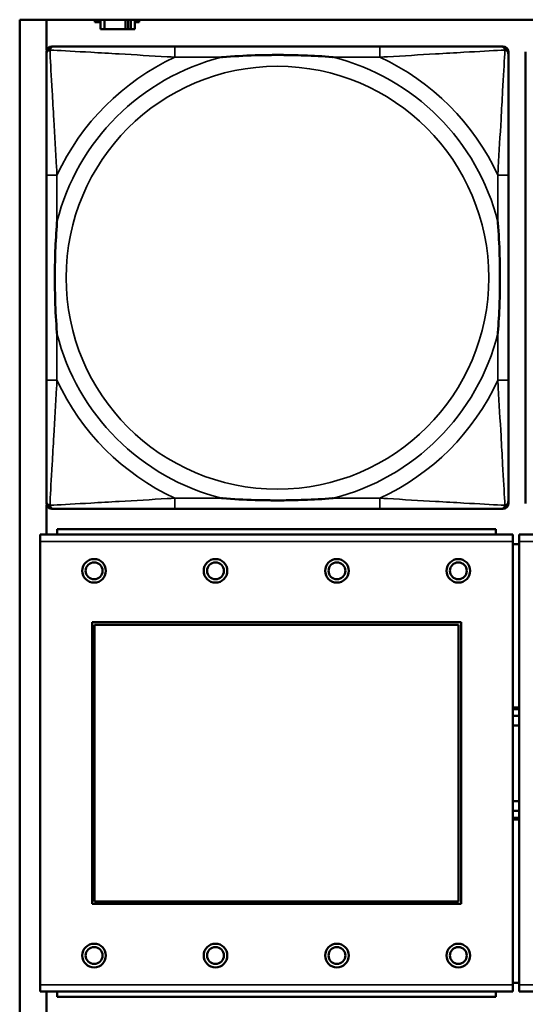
# Model space of a CAD drawing. Header units: inches. Extents: x 1.4 to 53.9, y 1.3 to 58.
# Tile 145 of 227: x 19.4 to 20.2, y 45.9 to 47.4. Entities that reach past the tile are written whole.
import ezdxf

# ---------------------------------------------------------------- set-up
doc = ezdxf.new("R2010")
doc.units = ezdxf.units.IN
doc.header["$MEASUREMENT"] = 0
doc.layers.add('Visible (ANSI)', color=7, linetype='Continuous', lineweight=50)
doc.layers.add('Visible Narrow (ANSI)', color=7, linetype='Continuous', lineweight=35)

msp = doc.modelspace()

# ---------------------------------------------------------------- linework, layer by layer
at = {"layer": 'Visible (ANSI)'}
for p, q in [((19.4287, 45.1814), (19.4287, 47.3861)), ((19.4287, 47.3861), (36.5227, 47.3861)), ((19.4687, 47.3411), (19.4687, 47.3861)), ((19.5403, 47.3824), (19.5403, 47.3861)), ((19.5484, 47.3861), (19.5484, 47.3719)), ((19.5542, 47.3719), (19.5542, 47.3861)), ((19.5855, 47.3719), (19.5855, 47.3861)), ((19.5896, 47.3861), (19.5896, 47.3719)), ((19.5936, 47.3861), (19.5936, 47.3719)), ((19.5994, 47.3719), (19.5994, 47.3861)), ((19.6059, 47.3861), (19.6059, 47.3824)), ((19.5484, 47.3824), (19.5403, 47.3824)), ((19.5484, 47.3719), (19.5542, 47.3719)), ((19.5855, 47.3719), (19.5542, 47.3719)), ((19.5896, 47.3719), (19.5855, 47.3719)), ((19.5936, 47.3719), (19.5896, 47.3719)), ((19.5936, 47.3719), (19.5994, 47.3719)), ((19.6059, 47.3824), (19.5994, 47.3824)), ((19.4761, 47.3464), (19.4801, 47.3464)), ((19.9627, 47.3464), (19.6588, 47.3464)), ((20.1415, 47.3464), (20.1454, 47.3464)), ((19.4683, 46.6692), (19.4683, 47.3385)), ((20.1533, 47.3385), (20.1533, 47.3346)), ((20.1783, 46.6692), (20.1783, 47.3385)), ((19.4683, 47.1558), (19.4683, 46.8519)), ((20.1533, 46.8519), (20.1533, 47.1558)), ((20.1533, 46.6731), (20.1533, 46.6692)), ((19.4687, 46.6232), (19.4687, 46.6666)), ((20.1454, 46.6613), (19.4761, 46.6613)), ((19.6588, 46.6613), (19.9627, 46.6613)), ((20.1345, 46.6312), (19.4845, 46.6312)), ((19.4845, 46.6232), (19.4845, 46.6312)), ((20.1345, 46.6312), (20.1345, 46.6232)), ((20.16, 46.6232), (19.459, 46.6232)), ((19.459, 46.6132), (19.459, 46.6232)), ((19.459, 46.6132), (19.459, 45.9562)), ((20.16, 46.6232), (20.16, 46.6132)), ((20.16, 45.9562), (20.16, 46.6132)), ((20.87, 46.6232), (20.169, 46.6232)), ((20.169, 46.6132), (20.169, 46.6232)), ((20.169, 46.6132), (20.169, 45.9562)), ((20.169, 46.6092), (20.16, 46.6092)), ((19.536, 46.0762), (19.536, 46.4932)), ((19.536, 46.4932), (20.083, 46.4932)), ((19.5396, 46.4896), (20.0794, 46.4896)), ((19.5396, 46.0798), (19.5396, 46.4896)), ((20.0794, 46.4896), (20.0794, 46.0798)), ((20.083, 46.4932), (20.083, 46.0762)), ((20.083, 46.0762), (19.536, 46.0762)), ((20.0794, 46.0798), (19.5396, 46.0798)), ((19.459, 45.9462), (19.459, 45.9562)), ((20.16, 45.9592), (20.169, 45.9592)), ((20.16, 45.9562), (20.16, 45.9462)), ((20.169, 45.9462), (20.169, 45.9562)), ((19.459, 45.9462), (20.16, 45.9462)), ((19.4687, 45.9011), (19.4687, 45.9462)), ((19.4845, 45.9462), (19.4845, 45.9382)), ((20.1345, 45.9382), (20.1345, 45.9462)), ((20.169, 45.9462), (20.87, 45.9462)), ((20.1345, 45.9382), (19.4845, 45.9382))]:
    msp.add_line(p, q, dxfattribs=at)
for centre, radius in [((19.539, 46.5695), 0.0175), ((19.539, 46.5695), 0.0125), ((19.719, 46.5695), 0.0175), ((19.719, 46.5695), 0.0125), ((19.899, 46.5695), 0.0175), ((19.899, 46.5695), 0.0125), ((20.079, 46.5695), 0.0175), ((20.079, 46.5695), 0.0125), ((19.539, 45.9995), 0.0175), ((19.539, 45.9995), 0.0125), ((19.719, 45.9995), 0.0175), ((19.719, 45.9995), 0.0125), ((19.899, 45.9995), 0.0175), ((19.899, 45.9995), 0.0125), ((20.079, 45.9995), 0.0175), ((20.079, 45.9995), 0.0125)]:
    msp.add_circle(centre, radius, dxfattribs=at)
for centre, radius, start, end in [((19.4761, 47.3385), 0.00787, 90, 180), ((19.4801, 47.3346), 0.0118, 90, 180), ((20.1415, 47.3346), 0.0118, 0, 90), ((20.1454, 47.3385), 0.00787, 0, 90), ((19.4801, 46.6731), 0.0118, 180, 270), ((19.4761, 46.6692), 0.00787, 180, 270), ((20.1415, 46.6731), 0.0118, 270, 360), ((20.1454, 46.6692), 0.00787, 270, 0), ((20.1648, 46.2842), 0.083, 87.058, 93.2739), ((20.1648, 46.2842), 0.0805, 86.9665, 93.3756), ((20.1648, 46.2842), 0.0705, 86.5358, 93.8551), ((20.1648, 46.2842), 0.056, 85.6372, 94.8555), ((20.1648, 46.2842), 0.056, 265.1445, 274.3628), ((20.1648, 46.2842), 0.0705, 266.1449, 273.4642), ((20.1648, 46.2842), 0.0805, 266.6244, 273.0335), ((20.1648, 46.2842), 0.083, 266.7261, 272.942)]:
    msp.add_arc(centre, radius, start, end, dxfattribs=at)
for points, knots in [([(19.6588, 47.3464), (19.6552, 47.3464), (19.6517, 47.3464), (19.6481, 47.3464), (19.6149, 47.3464), (19.5812, 47.3464), (19.5503, 47.3464), (19.5233, 47.3464), (19.4978, 47.3464), (19.4844, 47.3464), (19.4827, 47.3464), (19.4813, 47.3464), (19.4801, 47.3464)], [0, 0, 0, 0, 0.0272471, 0.0272471, 0.0272471, 0.2790553, 0.2790553, 0.2790553, 0.4988354, 0.4988354, 0.4988354, 0.5252205, 0.5252205, 0.5252205, 0.5252205]), ([(20.1415, 47.3464), (20.1266, 47.3464), (20.085, 47.3464), (20.0444, 47.3464), (20.0178, 47.3464), (19.99, 47.3464), (19.9627, 47.3464)], [-0.5252205, -0.5252205, -0.5252205, -0.5252205, -0.20743, -0.20743, -0.20743, 0, 0, 0, 0]), ([(19.4683, 47.3346), (19.4683, 47.3197), (19.4683, 47.2781), (19.4683, 47.2374), (19.4683, 47.2109), (19.4683, 47.183), (19.4683, 47.1558)], [-0.5252205, -0.5252205, -0.5252205, -0.5252205, -0.20743, -0.20743, -0.20743, 0, 0, 0, 0]), ([(19.728, 47.3306), (19.7285, 47.3306), (19.7289, 47.3307), (19.7454, 47.3319), (19.7615, 47.3328), (19.7844, 47.3335), (19.7911, 47.3336), (19.8003, 47.3337), (19.8028, 47.3338), (19.8069, 47.3338), (19.8085, 47.3338), (19.8116, 47.3338), (19.8131, 47.3338), (19.8167, 47.3338), (19.8187, 47.3338), (19.8249, 47.3337), (19.829, 47.3336), (19.8388, 47.3334), (19.8444, 47.3333), (19.8641, 47.3326), (19.8782, 47.3318), (19.8927, 47.3307), (19.8931, 47.3306), (19.8935, 47.3306)], [-0.416114, -0.416114, -0.416114, -0.416114, -0.4127691, -0.4127691, -0.2896446, -0.2896446, -0.2388934, -0.2388934, -0.2201881, -0.2201881, -0.2080204, -0.2080204, -0.196499, -0.196499, -0.1809939, -0.1809939, -0.149741, -0.149741, -0.1073162, -0.1073162, 0, 0, 0.0033356, 0.0033356, 0.0033356, 0.0033356]), ([(20.1533, 47.1558), (20.1533, 47.1594), (20.1533, 47.163), (20.1533, 47.1666), (20.1533, 47.1998), (20.1533, 47.2335), (20.1533, 47.2643), (20.1533, 47.2913), (20.1533, 47.3168), (20.1533, 47.3303), (20.1533, 47.3319), (20.1533, 47.3333), (20.1533, 47.3346)], [0, 0, 0, 0, 0.0272471, 0.0272471, 0.0272471, 0.2790553, 0.2790553, 0.2790553, 0.4988354, 0.4988354, 0.4988354, 0.5252205, 0.5252205, 0.5252205, 0.5252205]), ([(19.484, 46.9211), (19.484, 46.9215), (19.484, 46.922), (19.4827, 46.9385), (19.4818, 46.9545), (19.4811, 46.9775), (19.481, 46.9842), (19.4809, 46.9934), (19.4809, 46.9958), (19.4808, 46.9999), (19.4808, 47.0015), (19.4808, 47.0047), (19.4808, 47.0062), (19.4809, 47.0097), (19.4809, 47.0118), (19.4809, 47.018), (19.481, 47.0221), (19.4812, 47.0318), (19.4813, 47.0374), (19.4821, 47.0572), (19.4829, 47.0712), (19.484, 47.0857), (19.484, 47.0862), (19.484, 47.0866)], [-0.416114, -0.416114, -0.416114, -0.416114, -0.4127691, -0.4127691, -0.2896446, -0.2896446, -0.2388934, -0.2388934, -0.2201881, -0.2201881, -0.2080204, -0.2080204, -0.196499, -0.196499, -0.1809939, -0.1809939, -0.149741, -0.149741, -0.1073162, -0.1073162, 0, 0, 0.0033356, 0.0033356, 0.0033356, 0.0033356]), ([(20.1376, 47.0866), (20.1376, 47.0862), (20.1376, 47.0857), (20.1389, 47.0692), (20.1397, 47.0532), (20.1404, 47.0302), (20.1406, 47.0235), (20.1407, 47.0143), (20.1407, 47.0119), (20.1407, 47.0078), (20.1407, 47.0062), (20.1407, 47.003), (20.1407, 47.0015), (20.1407, 46.9979), (20.1407, 46.9959), (20.1406, 46.9897), (20.1406, 46.9856), (20.1404, 46.9759), (20.1402, 46.9703), (20.1395, 46.9505), (20.1387, 46.9365), (20.1376, 46.922), (20.1376, 46.9215), (20.1376, 46.9211)], [-0.416114, -0.416114, -0.416114, -0.416114, -0.4127691, -0.4127691, -0.2896446, -0.2896446, -0.2388934, -0.2388934, -0.2201881, -0.2201881, -0.2080204, -0.2080204, -0.196499, -0.196499, -0.1809939, -0.1809939, -0.149741, -0.149741, -0.1073162, -0.1073162, 0, 0, 0.0033356, 0.0033356, 0.0033356, 0.0033356]), ([(19.4683, 46.8519), (19.4683, 46.8247), (19.4683, 46.7968), (19.4683, 46.7703), (19.4683, 46.7296), (19.4683, 46.688), (19.4683, 46.6731)], [3.9382945, 3.9382945, 3.9382945, 3.9382945, 4.1457245, 4.1457245, 4.1457245, 4.463515, 4.463515, 4.463515, 4.463515]), ([(20.1533, 46.6731), (20.1533, 46.688), (20.1533, 46.7296), (20.1533, 46.7703), (20.1533, 46.7968), (20.1533, 46.8247), (20.1533, 46.8519)], [-0.5252205, -0.5252205, -0.5252205, -0.5252205, -0.20743, -0.20743, -0.20743, 0, 0, 0, 0]), ([(19.8935, 46.6771), (19.8931, 46.677), (19.8927, 46.677), (19.8782, 46.6759), (19.8641, 46.6751), (19.8444, 46.6744), (19.8388, 46.6743), (19.829, 46.674), (19.8249, 46.674), (19.8187, 46.6739), (19.8167, 46.6739), (19.8131, 46.6739), (19.8116, 46.6739), (19.8085, 46.6739), (19.8069, 46.6739), (19.8028, 46.6739), (19.8003, 46.674), (19.7911, 46.6741), (19.7844, 46.6742), (19.7615, 46.6749), (19.7454, 46.6758), (19.7289, 46.677), (19.7285, 46.677), (19.728, 46.6771)], [-0.4149464, -0.4149464, -0.4149464, -0.4149464, -0.41162, -0.41162, -0.3046026, -0.3046026, -0.2622958, -0.2622958, -0.23113, -0.23113, -0.215668, -0.215668, -0.2041787, -0.2041787, -0.1920448, -0.1920448, -0.1733916, -0.1733916, -0.1227817, -0.1227817, 0, 0, 0.0033356, 0.0033356, 0.0033356, 0.0033356]), ([(19.4801, 46.6613), (19.495, 46.6613), (19.5366, 46.6613), (19.5772, 46.6613), (19.6037, 46.6613), (19.6316, 46.6613), (19.6588, 46.6613)], [-0.5252205, -0.5252205, -0.5252205, -0.5252205, -0.20743, -0.20743, -0.20743, 0, 0, 0, 0]), ([(19.9627, 46.6613), (19.99, 46.6613), (20.0178, 46.6613), (20.0444, 46.6613), (20.085, 46.6613), (20.1266, 46.6613), (20.1415, 46.6613)], [3.9382945, 3.9382945, 3.9382945, 3.9382945, 4.1457245, 4.1457245, 4.1457245, 4.463515, 4.463515, 4.463515, 4.463515])]:
    msp.add_open_spline(points, degree=3, knots=knots, dxfattribs=at)
at = {"layer": 'Visible Narrow (ANSI)'}
for p, q in [((19.6588, 47.3464), (19.6588, 47.3306)), ((19.9627, 47.3464), (19.9627, 47.3306)), ((19.6588, 47.3306), (19.728, 47.3306)), ((19.8935, 47.3306), (19.9627, 47.3306)), ((19.484, 47.1558), (19.4683, 47.1558)), ((19.484, 47.0866), (19.484, 47.1558)), ((20.1533, 47.1558), (20.1376, 47.1558)), ((20.1376, 47.1558), (20.1376, 47.0866)), ((19.484, 46.8519), (19.484, 46.9211)), ((20.1376, 46.9211), (20.1376, 46.8519)), ((19.484, 46.8519), (19.4683, 46.8519)), ((20.1533, 46.8519), (20.1376, 46.8519)), ((19.6588, 46.6771), (19.6588, 46.6613)), ((19.728, 46.6771), (19.6588, 46.6771)), ((19.9627, 46.6771), (19.8935, 46.6771)), ((19.9627, 46.6771), (19.9627, 46.6613)), ((19.459, 46.6132), (20.16, 46.6132)), ((20.169, 46.6132), (20.87, 46.6132)), ((20.16, 45.9562), (19.459, 45.9562)), ((20.87, 45.9562), (20.169, 45.9562))]:
    msp.add_line(p, q, dxfattribs=at)
msp.add_circle((19.8108, 47.0038), 0.3133, dxfattribs=at)
for radius, start, end in [(0.3371, 104.2103, 165.7897), (0.3604, 114.9407, 155.0593), (0.3371, 14.2103, 75.7897), (0.3604, 24.9407, 65.0593), (0.3371, 194.2103, 255.7897), (0.3371, 284.2103, 345.7897), (0.3604, 204.9407, 245.0593), (0.3604, 294.9407, 335.0593)]:
    msp.add_arc((19.8108, 47.0038), radius, start, end, dxfattribs=at)
for points, knots in [([(19.4683, 47.3346), (19.4683, 47.3352), (19.4683, 47.3357), (19.4686, 47.3367), (19.4687, 47.3371), (19.4691, 47.3378), (19.4692, 47.338), (19.4695, 47.3384), (19.4696, 47.3386), (19.4699, 47.339), (19.4702, 47.3392), (19.4709, 47.3398), (19.4714, 47.3402), (19.4724, 47.3407), (19.473, 47.3409), (19.4736, 47.3411)], [-0.02627331, -0.02627331, -0.02627331, -0.02627331, -0.02158775, -0.02158775, -0.01736415, -0.01736415, -0.0147244, -0.0147244, -0.01307456, -0.01307456, -0.00977487, -0.00977487, -0.00449537, -0.00449537, 0.00012419, 0.00012419, 0.00012419, 0.00012419]), ([(19.4736, 47.3411), (19.4737, 47.3417), (19.4739, 47.3422), (19.4745, 47.3433), (19.4748, 47.3437), (19.4754, 47.3445), (19.4757, 47.3447), (19.4761, 47.345), (19.4762, 47.3451), (19.4766, 47.3454), (19.4768, 47.3456), (19.4775, 47.3459), (19.4779, 47.346), (19.4789, 47.3463), (19.4795, 47.3464), (19.4801, 47.3464)], [-0.00012419, -0.00012419, -0.00012419, -0.00012419, 0.00449537, 0.00449537, 0.00977487, 0.00977487, 0.01307456, 0.01307456, 0.0147244, 0.0147244, 0.01736415, 0.01736415, 0.02158775, 0.02158775, 0.02627331, 0.02627331, 0.02627331, 0.02627331]), ([(19.484, 47.1558), (19.4838, 47.1596), (19.4836, 47.1633), (19.4821, 47.1907), (19.4807, 47.2149), (19.4784, 47.2527), (19.4776, 47.2668), (19.4756, 47.302), (19.4745, 47.3221), (19.4737, 47.3376), (19.4736, 47.3394), (19.4736, 47.3411)], [0, 0, 0, 0, 0.0278591, 0.0278591, 0.201273, 0.201273, 0.3066357, 0.3066357, 0.475216, 0.475216, 0.5007189, 0.5007189, 0.5007189, 0.5007189]), ([(19.4736, 47.3411), (19.4752, 47.341), (19.4771, 47.3409), (19.4925, 47.3401), (19.5126, 47.339), (19.5479, 47.337), (19.5619, 47.3362), (19.5998, 47.334), (19.6239, 47.3325), (19.6513, 47.331), (19.6551, 47.3308), (19.6588, 47.3306)], [-0.5007189, -0.5007189, -0.5007189, -0.5007189, -0.475216, -0.475216, -0.3066357, -0.3066357, -0.201273, -0.201273, -0.0278591, -0.0278591, 0, 0, 0, 0]), ([(19.9627, 47.3306), (19.9665, 47.3308), (19.9703, 47.331), (19.9976, 47.3325), (20.0218, 47.334), (20.0596, 47.3362), (20.0737, 47.337), (20.1089, 47.339), (20.1291, 47.3401), (20.1445, 47.3409), (20.1463, 47.341), (20.148, 47.3411)], [0, 0, 0, 0, 0.0278591, 0.0278591, 0.201273, 0.201273, 0.3066357, 0.3066357, 0.475216, 0.475216, 0.5007189, 0.5007189, 0.5007189, 0.5007189]), ([(20.148, 47.3411), (20.1479, 47.3394), (20.1478, 47.3376), (20.147, 47.3221), (20.1459, 47.302), (20.1439, 47.2668), (20.1431, 47.2527), (20.1409, 47.2149), (20.1395, 47.1907), (20.138, 47.1633), (20.1378, 47.1596), (20.1376, 47.1558)], [-0.5007189, -0.5007189, -0.5007189, -0.5007189, -0.475216, -0.475216, -0.3066357, -0.3066357, -0.201273, -0.201273, -0.0278591, -0.0278591, 0, 0, 0, 0]), ([(20.1415, 47.3464), (20.1421, 47.3464), (20.1427, 47.3463), (20.1436, 47.346), (20.1441, 47.3459), (20.1447, 47.3456), (20.145, 47.3454), (20.1454, 47.3451), (20.1455, 47.345), (20.1459, 47.3447), (20.1461, 47.3445), (20.1468, 47.3437), (20.1471, 47.3433), (20.1476, 47.3422), (20.1478, 47.3417), (20.148, 47.3411)], [-0.02627331, -0.02627331, -0.02627331, -0.02627331, -0.02158775, -0.02158775, -0.01736415, -0.01736415, -0.0147244, -0.0147244, -0.01307456, -0.01307456, -0.00977487, -0.00977487, -0.00449537, -0.00449537, 0.00012419, 0.00012419, 0.00012419, 0.00012419]), ([(20.148, 47.3411), (20.1486, 47.3409), (20.1491, 47.3407), (20.1502, 47.3402), (20.1507, 47.3398), (20.1514, 47.3392), (20.1516, 47.339), (20.152, 47.3386), (20.1521, 47.3384), (20.1523, 47.338), (20.1525, 47.3378), (20.1528, 47.3371), (20.153, 47.3367), (20.1532, 47.3357), (20.1533, 47.3352), (20.1533, 47.3346)], [-0.00012419, -0.00012419, -0.00012419, -0.00012419, 0.00449537, 0.00449537, 0.00977487, 0.00977487, 0.01307456, 0.01307456, 0.0147244, 0.0147244, 0.01736415, 0.01736415, 0.02158775, 0.02158775, 0.02627331, 0.02627331, 0.02627331, 0.02627331]), ([(19.4736, 46.6666), (19.4736, 46.6683), (19.4737, 46.6701), (19.4745, 46.6856), (19.4756, 46.7057), (19.4776, 46.7409), (19.4784, 46.755), (19.4807, 46.7928), (19.4821, 46.817), (19.4836, 46.8444), (19.4838, 46.8481), (19.484, 46.8519)], [-4.4390134, -4.4390134, -4.4390134, -4.4390134, -4.4135105, -4.4135105, -4.2449302, -4.2449302, -4.1395675, -4.1395675, -3.9661536, -3.9661536, -3.9382945, -3.9382945, -3.9382945, -3.9382945]), ([(20.1376, 46.8519), (20.1378, 46.8481), (20.138, 46.8444), (20.1395, 46.817), (20.1409, 46.7928), (20.1431, 46.755), (20.1439, 46.7409), (20.1459, 46.7057), (20.147, 46.6856), (20.1478, 46.6701), (20.1479, 46.6683), (20.148, 46.6666)], [0, 0, 0, 0, 0.0278591, 0.0278591, 0.201273, 0.201273, 0.3066357, 0.3066357, 0.475216, 0.475216, 0.5007189, 0.5007189, 0.5007189, 0.5007189]), ([(19.4736, 46.6666), (19.473, 46.6668), (19.4724, 46.667), (19.4714, 46.6675), (19.4709, 46.6679), (19.4702, 46.6685), (19.4699, 46.6687), (19.4696, 46.6691), (19.4695, 46.6693), (19.4692, 46.6697), (19.4691, 46.6699), (19.4687, 46.6706), (19.4686, 46.671), (19.4683, 46.672), (19.4683, 46.6725), (19.4683, 46.6731)], [-0.00012419, -0.00012419, -0.00012419, -0.00012419, 0.00449537, 0.00449537, 0.00977487, 0.00977487, 0.01307456, 0.01307456, 0.0147244, 0.0147244, 0.01736415, 0.01736415, 0.02158775, 0.02158775, 0.02627331, 0.02627331, 0.02627331, 0.02627331]), ([(19.6588, 46.6771), (19.6551, 46.6769), (19.6513, 46.6767), (19.6239, 46.6751), (19.5998, 46.6737), (19.5619, 46.6715), (19.5479, 46.6707), (19.5126, 46.6687), (19.4925, 46.6676), (19.4771, 46.6668), (19.4752, 46.6667), (19.4736, 46.6666)], [0, 0, 0, 0, 0.0278591, 0.0278591, 0.201273, 0.201273, 0.3066357, 0.3066357, 0.475216, 0.475216, 0.5007189, 0.5007189, 0.5007189, 0.5007189]), ([(20.148, 46.6666), (20.1463, 46.6667), (20.1445, 46.6668), (20.1291, 46.6676), (20.1089, 46.6687), (20.0737, 46.6707), (20.0596, 46.6715), (20.0218, 46.6737), (19.9976, 46.6751), (19.9703, 46.6767), (19.9665, 46.6769), (19.9627, 46.6771)], [-4.4390134, -4.4390134, -4.4390134, -4.4390134, -4.4135105, -4.4135105, -4.2449302, -4.2449302, -4.1395675, -4.1395675, -3.9661536, -3.9661536, -3.9382945, -3.9382945, -3.9382945, -3.9382945]), ([(20.1533, 46.6731), (20.1533, 46.6725), (20.1532, 46.672), (20.153, 46.671), (20.1528, 46.6706), (20.1525, 46.6699), (20.1523, 46.6697), (20.1521, 46.6693), (20.152, 46.6691), (20.1516, 46.6687), (20.1514, 46.6685), (20.1507, 46.6679), (20.1502, 46.6675), (20.1491, 46.667), (20.1486, 46.6668), (20.148, 46.6666)], [-0.02627331, -0.02627331, -0.02627331, -0.02627331, -0.02158775, -0.02158775, -0.01736415, -0.01736415, -0.0147244, -0.0147244, -0.01307456, -0.01307456, -0.00977487, -0.00977487, -0.00449537, -0.00449537, 0.00012419, 0.00012419, 0.00012419, 0.00012419]), ([(19.4801, 46.6613), (19.4795, 46.6613), (19.4789, 46.6614), (19.4779, 46.6616), (19.4775, 46.6618), (19.4768, 46.6621), (19.4766, 46.6623), (19.4762, 46.6625), (19.4761, 46.6627), (19.4757, 46.663), (19.4754, 46.6632), (19.4748, 46.6639), (19.4745, 46.6644), (19.4739, 46.6655), (19.4737, 46.666), (19.4736, 46.6666)], [-0.02627331, -0.02627331, -0.02627331, -0.02627331, -0.02158775, -0.02158775, -0.01736415, -0.01736415, -0.0147244, -0.0147244, -0.01307456, -0.01307456, -0.00977487, -0.00977487, -0.00449537, -0.00449537, 0.00012419, 0.00012419, 0.00012419, 0.00012419]), ([(20.148, 46.6666), (20.1478, 46.666), (20.1476, 46.6655), (20.1471, 46.6644), (20.1468, 46.6639), (20.1461, 46.6632), (20.1459, 46.663), (20.1455, 46.6627), (20.1454, 46.6625), (20.145, 46.6623), (20.1447, 46.6621), (20.1441, 46.6618), (20.1436, 46.6616), (20.1427, 46.6614), (20.1421, 46.6613), (20.1415, 46.6613)], [-0.00012419, -0.00012419, -0.00012419, -0.00012419, 0.00449537, 0.00449537, 0.00977487, 0.00977487, 0.01307456, 0.01307456, 0.0147244, 0.0147244, 0.01736415, 0.01736415, 0.02158775, 0.02158775, 0.02627331, 0.02627331, 0.02627331, 0.02627331])]:
    msp.add_open_spline(points, degree=3, knots=knots, dxfattribs=at)

doc.saveas('drawing.dxf')
